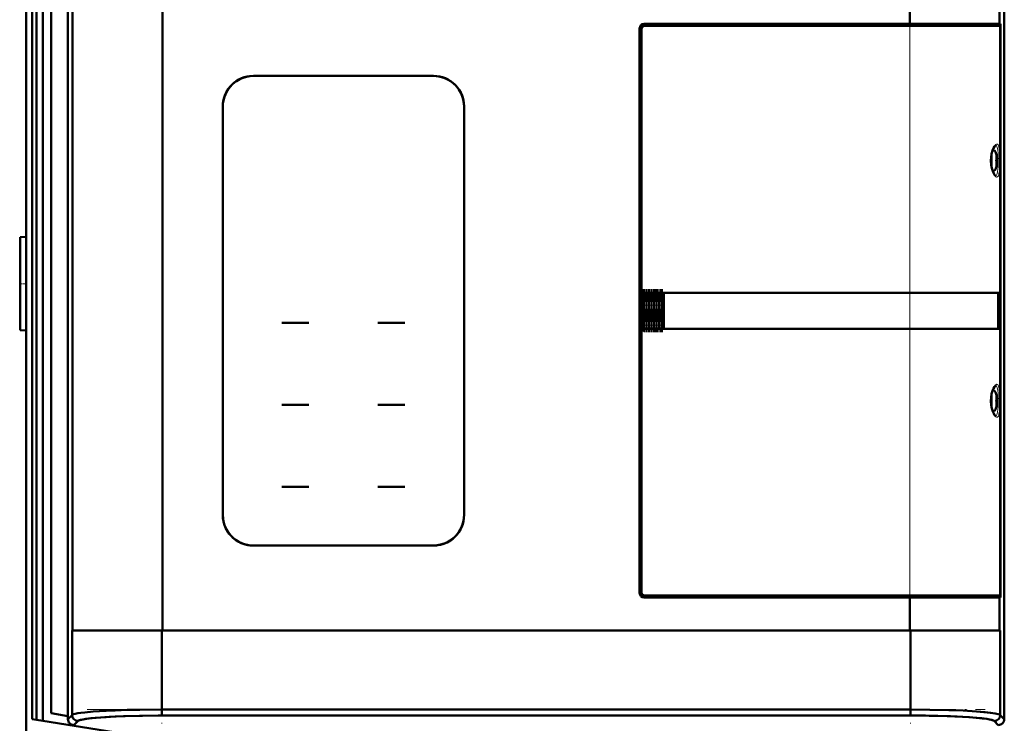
# Model space of a CAD drawing. Extents: x -2073 to 2460, y -1948 to 865.
# Tile 54 of 83: x -13 to 315, y 450 to 685. Entities that reach past the tile are written whole.
import ezdxf

# ---------------------------------------------------------------- set-up
doc = ezdxf.new("R2010")
doc.units = 0
doc.linetypes.add('DASHDOT', pattern=[18.5, 12, -3, 0.5, -3])

msp = doc.modelspace()

# ---------------------------------------------------------------- linework, layer by layer
at = {"color": 7, "lineweight": 50}
for p, q in [((3.45, 723.76), (3.45, 451.79)), ((3.45, 723.76), (3.45, 451.79)), ((315.41, 451.79), (315.41, 723.76)), ((315.41, 451.79), (315.41, 723.76)), ((-10.44, 719.78), (-10.44, 446.74)), ((-8.54, 451.78), (-8.54, 719.78)), ((-7, 451.53), (-7, 719.78)), ((-4.91, 451.2), (-4.91, 719.78)), ((-2.2, 717.78), (-2.2, 453.78)), ((3.43, 699.4), (3.43, 590.28)), ((315.43, 590.28), (315.43, 699.4)), ((4.97, 694.28), (4.97, 481.28)), ((4.97, 694.28), (4.97, 481.28)), ((34.9, 694.28), (34.9, 481.28)), ((34.9, 694.28), (34.9, 481.28)), ((283.96, 683.28), (283.96, 694.28)), ((283.96, 683.28), (283.96, 694.28)), ((313.88, 683.28), (313.88, 694.28)), ((313.88, 683.28), (313.88, 694.28)), ((283.96, 683.28), (195.43, 683.28)), ((283.96, 683.28), (195.43, 683.28)), ((195.43, 682.78), (195.43, 682.62)), ((195.43, 682.78), (283.96, 682.78)), ((195.43, 682.78), (283.96, 682.78)), ((195.43, 682.78), (195.43, 682.62)), ((195.58, 682.63), (283.96, 682.63)), ((313.88, 683.28), (283.96, 683.28)), ((283.96, 683.28), (313.88, 683.28)), ((283.96, 682.78), (283.96, 683.28)), ((283.96, 682.78), (283.96, 683.28)), ((283.96, 682.78), (283.96, 682.63)), ((283.96, 682.78), (283.96, 682.63)), ((313.88, 682.63), (283.96, 682.63)), ((313.59, 682.78), (313.59, 683.28)), ((313.59, 682.78), (313.59, 683.28)), ((313.91, 682.78), (313.59, 682.78)), ((313.91, 682.78), (313.59, 682.78)), ((313.59, 682.78), (313.59, 682.63)), ((313.59, 682.78), (313.59, 682.63)), ((313.91, 682.78), (313.71, 682.63)), ((313.91, 682.78), (313.71, 682.63)), ((313.88, 683.28), (314.21, 683.28)), ((313.88, 683.28), (314.21, 683.28)), ((314.03, 682.63), (313.88, 682.63)), ((313.91, 682.78), (313.91, 683.28)), ((313.91, 682.78), (313.91, 683.28)), ((314.21, 682.78), (313.91, 682.78)), ((314.21, 682.78), (313.91, 682.78)), ((314.21, 683.28), (314.21, 682.78)), ((314.21, 683.28), (314.21, 682.78)), ((314.21, 680.98), (314.21, 682.78)), ((314.21, 680.98), (314.21, 682.78)), ((193.93, 493.78), (193.93, 681.78)), ((193.93, 493.78), (193.93, 681.78)), ((193.93, 493.78), (193.93, 681.78)), ((194.43, 681.78), (194.59, 681.78)), ((194.43, 681.78), (194.43, 493.78)), ((194.43, 681.78), (194.59, 681.78)), ((194.43, 681.78), (194.43, 493.78)), ((194.58, 493.93), (194.58, 681.63)), ((314.1, 494.05), (314.1, 681.5)), ((314.12, 680.98), (314.1, 680.98)), ((314.12, 680.98), (314.1, 680.98)), ((314.1, 680.98), (314.21, 680.98)), ((314.21, 680.98), (314.12, 680.98)), ((314.12, 494.58), (314.12, 680.98)), ((314.21, 680.98), (314.12, 680.98)), ((314.12, 494.58), (314.12, 680.98)), ((59.92, 664.48), (59.9, 664.48)), ((59.92, 664.48), (59.9, 664.48)), ((59.92, 664.48), (59.9, 664.48)), ((65.12, 665.98), (65.13, 665.98)), ((65.12, 665.98), (65.13, 665.98)), ((125.23, 665.98), (65.23, 665.98)), ((65.23, 665.98), (125.23, 665.98)), ((65.23, 665.98), (125.23, 665.98)), ((125.33, 665.98), (125.34, 665.98)), ((125.33, 665.98), (125.34, 665.98)), ((130.55, 664.48), (130.54, 664.48)), ((130.55, 664.48), (130.54, 664.48)), ((130.55, 664.48), (130.54, 664.48)), ((133.93, 661.09), (133.93, 661.1)), ((133.93, 661.09), (133.93, 661.1)), ((133.93, 661.09), (133.93, 661.1)), ((55.03, 655.78), (55.03, 519.78)), ((55.03, 519.78), (55.03, 655.78)), ((55.03, 519.78), (55.03, 655.78)), ((135.43, 519.78), (135.43, 655.78)), ((135.43, 655.78), (135.43, 519.78)), ((135.43, 655.78), (135.43, 519.78)), ((312.81, 639.7), (312.82, 639.71)), ((312.81, 638.28), (312.96, 638.28)), ((312.81, 637.28), (312.96, 637.28)), ((312.96, 638.78), (312.97, 638.67)), ((312.98, 637.18), (312.98, 637.11)), ((312.82, 635.85), (312.81, 635.85)), ((-12.44, 612.28), (-10.51, 612.41)), ((-12.44, 581.28), (-12.44, 612.28)), ((-10.44, 612.41), (-10.51, 612.41)), ((194.63, 592.78), (194.63, 582.78)), ((194.73, 593.21), (194.73, 582.38)), ((195.59, 593.78), (195.63, 593.78)), ((195.63, 593.78), (195.84, 593.78)), ((195.84, 593.78), (196.03, 593.78)), ((196.03, 593.78), (196.18, 593.78)), ((196.25, 593.78), (196.18, 593.78)), ((196.25, 593.78), (196.41, 593.78)), ((196.41, 593.78), (196.63, 593.78)), ((196.63, 593.78), (196.85, 593.78)), ((196.85, 593.78), (197, 593.78)), ((197.07, 593.78), (197, 593.78)), ((197.07, 593.78), (197.23, 593.78)), ((197.23, 593.78), (197.45, 593.78)), ((197.45, 593.78), (197.67, 593.78)), ((197.67, 593.78), (197.82, 593.78)), ((197.89, 593.78), (197.82, 593.78)), ((197.89, 593.78), (198.05, 593.78)), ((198.05, 593.78), (198.27, 593.78)), ((198.27, 593.78), (198.49, 593.78)), ((198.49, 593.78), (198.64, 593.78)), ((198.71, 593.78), (198.64, 593.78)), ((198.71, 593.78), (198.87, 593.78)), ((198.87, 593.78), (199.09, 593.78)), ((199.09, 593.78), (199.31, 593.78)), ((199.31, 593.78), (199.46, 593.78)), ((199.53, 593.78), (199.46, 593.78)), ((199.53, 593.78), (199.69, 593.78)), ((199.69, 593.78), (199.91, 593.78)), ((199.91, 593.78), (200.13, 593.78)), ((200.13, 593.78), (200.28, 593.78)), ((200.35, 593.78), (200.28, 593.78)), ((200.35, 593.78), (200.51, 593.78)), ((200.51, 593.78), (200.73, 593.78)), ((200.73, 593.78), (200.95, 593.78)), ((200.95, 593.78), (201.1, 593.78)), ((201.17, 593.78), (201.1, 593.78)), ((201.17, 593.78), (201.33, 593.78)), ((201.33, 593.78), (201.59, 593.78)), ((201.59, 593.78), (201.81, 593.78)), ((201.81, 593.78), (201.81, 581.88)), ((201.93, 593.78), (201.81, 593.78)), ((283.96, 593.78), (201.93, 593.78)), ((201.93, 581.78), (201.93, 593.78)), ((313.69, 593.78), (283.96, 593.78)), ((313.39, 593.78), (313.39, 581.78)), ((313.69, 581.78), (313.69, 593.78)), ((3.43, 590.28), (3.45, 590.27)), ((3.44, 590.27), (3.44, 585.28)), ((315.41, 590.27), (315.43, 590.28)), ((315.42, 585.28), (315.42, 590.27)), ((3.45, 585.29), (3.43, 585.28)), ((3.43, 585.28), (3.43, 476.15)), ((315.43, 585.28), (315.41, 585.29)), ((315.43, 476.15), (315.43, 585.28)), ((-12.44, 581.28), (-10.51, 581.14)), ((-10.44, 581.15), (-10.51, 581.14)), ((79.23, 583.72), (74.73, 583.72)), ((79.23, 583.72), (74.73, 583.72)), ((79.23, 583.72), (83.73, 583.72)), ((79.23, 583.72), (83.73, 583.72)), ((106.73, 583.72), (111.23, 583.72)), ((106.73, 583.72), (111.23, 583.72)), ((115.73, 583.72), (111.23, 583.72)), ((115.73, 583.72), (111.23, 583.72)), ((194.75, 582.3), (194.72, 582.37)), ((195.33, 581.82), (195.34, 581.85)), ((195.34, 581.85), (195.36, 581.92)), ((195.43, 581.9), (195.36, 581.92)), ((195.41, 581.8), (195.42, 581.83)), ((195.42, 581.83), (195.43, 581.9)), ((195.59, 581.88), (195.56, 581.88)), ((195.59, 581.88), (195.81, 581.88)), ((195.67, 581.78), (195.63, 581.78)), ((195.81, 581.78), (195.67, 581.78)), ((195.81, 581.88), (196.03, 581.88)), ((195.95, 581.78), (195.81, 581.78)), ((196.18, 581.78), (195.95, 581.78)), ((196.18, 581.88), (196.03, 581.88)), ((196.18, 581.88), (196.18, 581.81)), ((196.18, 581.81), (196.18, 581.78)), ((196.25, 581.78), (196.18, 581.78)), ((196.41, 581.88), (196.25, 581.88)), ((196.25, 581.88), (196.25, 581.81)), ((196.25, 581.81), (196.25, 581.78)), ((196.49, 581.78), (196.25, 581.78)), ((196.41, 581.88), (196.63, 581.88)), ((196.63, 581.78), (196.49, 581.78)), ((196.63, 581.88), (196.85, 581.88)), ((196.77, 581.78), (196.63, 581.78)), ((197, 581.78), (196.77, 581.78)), ((197, 581.88), (196.85, 581.88)), ((197, 581.88), (197, 581.81)), ((197, 581.81), (197, 581.78)), ((197.07, 581.78), (197, 581.78)), ((197.23, 581.88), (197.07, 581.88)), ((197.07, 581.88), (197.07, 581.81)), ((197.07, 581.81), (197.07, 581.78)), ((197.31, 581.78), (197.07, 581.78)), ((197.23, 581.88), (197.45, 581.88)), ((197.45, 581.78), (197.31, 581.78)), ((197.45, 581.88), (197.67, 581.88)), ((197.59, 581.78), (197.45, 581.78)), ((197.82, 581.78), (197.59, 581.78)), ((197.82, 581.88), (197.67, 581.88)), ((197.82, 581.88), (197.82, 581.81)), ((197.82, 581.81), (197.82, 581.78)), ((197.89, 581.78), (197.82, 581.78)), ((198.05, 581.88), (197.89, 581.88)), ((197.89, 581.88), (197.89, 581.81)), ((197.89, 581.81), (197.89, 581.78)), ((198.13, 581.78), (197.89, 581.78)), ((198.05, 581.88), (198.27, 581.88)), ((198.27, 581.78), (198.13, 581.78)), ((198.27, 581.88), (198.49, 581.88)), ((198.41, 581.78), (198.27, 581.78)), ((198.64, 581.78), (198.41, 581.78)), ((198.64, 581.88), (198.49, 581.88)), ((198.64, 581.88), (198.64, 581.81)), ((198.64, 581.81), (198.64, 581.78)), ((198.71, 581.78), (198.64, 581.78)), ((198.87, 581.88), (198.71, 581.88)), ((198.71, 581.88), (198.71, 581.81)), ((198.71, 581.81), (198.71, 581.78)), ((198.95, 581.78), (198.71, 581.78)), ((198.87, 581.88), (199.09, 581.88)), ((199.09, 581.78), (198.95, 581.78)), ((199.09, 581.88), (199.31, 581.88)), ((199.23, 581.78), (199.09, 581.78)), ((199.46, 581.78), (199.23, 581.78)), ((199.46, 581.88), (199.31, 581.88)), ((199.46, 581.88), (199.46, 581.81)), ((199.46, 581.81), (199.46, 581.78)), ((199.53, 581.78), (199.46, 581.78)), ((199.69, 581.88), (199.53, 581.88)), ((199.53, 581.88), (199.53, 581.81)), ((199.53, 581.81), (199.53, 581.78)), ((199.77, 581.78), (199.53, 581.78)), ((199.69, 581.88), (199.91, 581.88)), ((199.91, 581.78), (199.77, 581.78)), ((199.91, 581.88), (200.13, 581.88)), ((200.05, 581.78), (199.91, 581.78)), ((200.28, 581.78), (200.05, 581.78)), ((200.28, 581.88), (200.13, 581.88)), ((200.28, 581.88), (200.28, 581.81)), ((200.28, 581.81), (200.28, 581.78)), ((200.35, 581.78), (200.28, 581.78)), ((200.51, 581.88), (200.35, 581.88)), ((200.35, 581.88), (200.35, 581.81)), ((200.35, 581.81), (200.35, 581.78)), ((200.59, 581.78), (200.35, 581.78)), ((200.51, 581.88), (200.73, 581.88)), ((200.73, 581.78), (200.59, 581.78)), ((200.73, 581.88), (200.95, 581.88)), ((200.87, 581.78), (200.73, 581.78)), ((201.1, 581.78), (200.87, 581.78)), ((201.1, 581.88), (200.95, 581.88)), ((201.1, 581.88), (201.1, 581.81)), ((201.1, 581.81), (201.1, 581.78)), ((201.17, 581.78), (201.1, 581.78)), ((201.33, 581.88), (201.17, 581.88)), ((201.17, 581.88), (201.17, 581.81)), ((201.17, 581.81), (201.17, 581.78)), ((201.41, 581.78), (201.17, 581.78)), ((201.33, 581.88), (201.59, 581.88)), ((201.56, 581.78), (201.41, 581.78)), ((201.58, 581.78), (201.56, 581.78)), ((201.7, 581.78), (201.58, 581.78)), ((201.59, 581.88), (201.81, 581.88)), ((201.93, 581.78), (201.7, 581.78)), ((283.96, 581.78), (201.93, 581.78)), ((313.69, 581.78), (283.96, 581.78)), ((312.81, 559.7), (312.82, 559.71)), ((312.81, 558.28), (312.96, 558.28)), ((312.96, 558.78), (312.97, 558.67)), ((79.23, 556.42), (74.73, 556.42)), ((79.23, 556.42), (74.73, 556.42)), ((79.23, 556.42), (83.73, 556.42)), ((79.23, 556.42), (83.73, 556.42)), ((111.23, 556.42), (106.73, 556.42)), ((111.23, 556.42), (106.73, 556.42)), ((111.23, 556.42), (115.73, 556.42)), ((111.23, 556.42), (115.73, 556.42)), ((312.81, 557.28), (312.96, 557.28)), ((312.82, 555.85), (312.81, 555.85)), ((312.98, 557.18), (312.98, 557.11)), ((74.73, 529.12), (79.23, 529.12)), ((74.73, 529.12), (79.23, 529.12)), ((83.73, 529.12), (79.23, 529.12)), ((83.73, 529.12), (79.23, 529.12)), ((111.23, 529.12), (106.73, 529.12)), ((111.23, 529.12), (106.73, 529.12)), ((111.23, 529.12), (115.73, 529.12)), ((111.23, 529.12), (115.73, 529.12)), ((133.93, 514.45), (133.93, 514.47)), ((133.93, 514.45), (133.93, 514.47)), ((133.93, 514.45), (133.93, 514.47)), ((59.9, 511.08), (59.92, 511.08)), ((59.9, 511.08), (59.92, 511.08)), ((65.23, 509.58), (125.23, 509.58)), ((125.23, 509.58), (65.23, 509.58)), ((125.23, 509.58), (65.23, 509.58)), ((130.54, 511.08), (130.55, 511.08)), ((130.54, 511.08), (130.55, 511.08)), ((194.43, 493.78), (194.59, 493.78)), ((194.43, 493.78), (194.59, 493.78)), ((195.43, 492.78), (195.43, 492.94)), ((195.43, 492.78), (195.43, 492.94)), ((195.43, 492.78), (283.96, 492.78)), ((195.43, 492.78), (283.96, 492.78)), ((283.96, 492.28), (195.43, 492.28)), ((283.96, 492.28), (195.43, 492.28)), ((283.96, 492.28), (195.43, 492.28)), ((195.58, 492.93), (283.96, 492.93)), ((313.88, 492.93), (283.96, 492.93)), ((283.96, 492.78), (283.96, 492.93)), ((283.96, 492.78), (283.96, 492.93)), ((283.96, 492.78), (283.96, 492.28)), ((283.96, 492.78), (283.96, 492.28)), ((283.96, 492.28), (313.59, 492.28)), ((283.96, 481.28), (283.96, 492.28)), ((313.88, 492.28), (283.96, 492.28)), ((283.96, 492.28), (313.88, 492.28)), ((283.96, 481.28), (283.96, 492.28)), ((313.59, 492.78), (313.59, 492.93)), ((313.59, 492.78), (313.59, 492.93)), ((313.91, 492.78), (313.59, 492.78)), ((313.59, 492.78), (313.59, 492.28)), ((313.91, 492.78), (313.59, 492.78)), ((313.59, 492.78), (313.59, 492.28)), ((313.91, 492.28), (313.59, 492.28)), ((313.71, 492.93), (313.91, 492.78)), ((313.71, 492.93), (313.91, 492.78)), ((314.03, 492.93), (313.88, 492.93)), ((313.88, 481.28), (313.88, 492.28)), ((313.88, 492.28), (314.21, 492.28)), ((313.88, 492.28), (314.21, 492.28)), ((313.88, 481.28), (313.88, 492.28)), ((313.91, 492.78), (313.91, 492.28)), ((313.91, 492.78), (313.91, 492.28)), ((314.21, 492.78), (313.91, 492.78)), ((313.91, 492.28), (314.21, 492.28)), ((314.12, 494.58), (314.1, 494.58)), ((314.12, 494.58), (314.1, 494.58)), ((314.21, 494.58), (314.12, 494.58)), ((314.21, 494.58), (314.12, 494.58)), ((314.21, 492.78), (314.21, 494.58)), ((314.21, 492.78), (314.21, 494.58)), ((314.21, 492.28), (314.21, 492.78)), ((314.21, 492.28), (314.21, 492.78)), ((4.8, 481.28), (4.97, 481.28)), ((4.8, 481.28), (4.8, 453.14)), ((4.8, 481.28), (4.8, 453.14)), ((4.97, 481.28), (4.8, 481.28)), ((4.97, 481.28), (4.8, 481.28)), ((4.97, 481.28), (34.9, 481.28)), ((34.9, 481.28), (4.97, 481.28)), ((34.73, 481.28), (34.73, 454.96)), ((34.73, 481.28), (34.73, 454.96)), ((34.9, 481.28), (283.96, 481.28)), ((34.9, 481.28), (283.96, 481.28)), ((283.96, 481.28), (313.88, 481.28)), ((313.88, 481.28), (283.96, 481.28)), ((284.13, 481.28), (284.13, 454.96)), ((284.13, 481.28), (284.13, 454.96)), ((313.88, 481.28), (314.06, 481.28)), ((313.88, 481.28), (314.06, 481.28)), ((313.88, 481.28), (314.06, 481.28)), ((314.06, 481.28), (314.06, 453.14)), ((314.06, 481.28), (314.06, 453.14)), ((3.43, 476.15), (3.45, 476.14)), ((3.44, 476.15), (3.44, 471.16)), ((315.41, 476.14), (315.43, 476.15)), ((315.42, 471.16), (315.42, 476.15)), ((3.45, 471.16), (3.43, 471.15)), ((3.43, 471.15), (3.43, 451.78)), ((315.43, 471.15), (315.41, 471.16)), ((315.43, 451.78), (315.43, 471.15)), ((3.43, 452.78), (-2.2, 453.78)), ((3.45, 451.79), (4.8, 453.14)), ((3.45, 451.79), (4.8, 453.14)), ((34.73, 452.97), (34.73, 454.96)), ((34.73, 454.96), (284.13, 454.96)), ((34.73, 454.96), (34.73, 452.97)), ((34.73, 454.96), (284.13, 454.96)), ((34.73, 452.97), (284.13, 452.97)), ((34.73, 452.97), (284.13, 452.97)), ((284.13, 454.96), (284.13, 452.97)), ((284.13, 452.97), (284.13, 454.96)), ((314.06, 453.14), (315.41, 451.79)), ((314.06, 453.14), (315.41, 451.79)), ((-7, 451.53), (-8.54, 451.78)), ((-4.91, 451.2), (-7, 451.53)), ((29.21, 445.8), (-4.91, 451.2)), ((5.45, 449.8), (6.79, 451.15)), ((5.45, 449.8), (6.79, 451.15)), ((312.06, 451.15), (313.41, 449.8)), ((312.06, 451.15), (313.41, 449.8))]:
    msp.add_line(p, q, dxfattribs=at)
at = {"color": 7, "linetype": 'DASHDOT', "lineweight": 18}
for p, q in [((34.9, 715.58), (34.9, 459.98)), ((283.96, 473.96), (283.96, 701.6)), ((34.73, 484.09), (34.73, 450.33)), ((284.13, 484.09), (284.13, 450.33)), ((9.79, 454.96), (309.07, 454.96))]:
    msp.add_line(p, q, dxfattribs=at)
at = {"color": 7, "linetype": 'DASHDOT', "lineweight": 18, "ltscale": 0.345007}
msp.add_line((283.96, 681.63), (283.96, 695.43), dxfattribs=at)
at = {"color": 7, "lineweight": 18}
for p, q in [((283.96, 593.78), (283.96, 682.63)), ((313.88, 638.57), (313.88, 682.63)), ((311.41, 640.86), (311.41, 640.33)), ((311.41, 640.33), (311.41, 637.78)), ((312.65, 640.35), (312.65, 639.65)), ((311.41, 635.23), (311.41, 637.78)), ((312.65, 639.65), (312.65, 637.78)), ((312.65, 637.78), (312.65, 635.9)), ((313.88, 558.57), (313.88, 636.98)), ((311.41, 634.69), (311.41, 635.23)), ((312.65, 635.9), (312.65, 635.21)), ((195.21, 582.03), (195.21, 593.68)), ((195.36, 581.92), (195.36, 593.74)), ((195.44, 593.76), (195.43, 581.9)), ((195.59, 593.78), (195.59, 581.88)), ((196.03, 581.88), (196.03, 593.78)), ((196.18, 581.88), (196.18, 593.78)), ((196.25, 593.78), (196.25, 581.88)), ((196.41, 593.78), (196.41, 581.88)), ((196.85, 581.88), (196.85, 593.78)), ((197, 581.88), (197, 593.78)), ((197.07, 593.78), (197.07, 581.88)), ((197.23, 593.78), (197.23, 581.88)), ((197.67, 581.88), (197.67, 593.78)), ((197.82, 581.88), (197.82, 593.78)), ((197.89, 593.78), (197.89, 581.88)), ((198.05, 593.78), (198.05, 581.88)), ((198.49, 581.88), (198.49, 593.78)), ((198.64, 581.88), (198.64, 593.78)), ((198.71, 593.78), (198.71, 581.88)), ((198.87, 593.78), (198.87, 581.88)), ((199.31, 581.88), (199.31, 593.78)), ((199.46, 581.88), (199.46, 593.78)), ((199.53, 593.78), (199.53, 581.88)), ((199.69, 593.78), (199.69, 581.88)), ((200.13, 581.88), (200.13, 593.78)), ((200.28, 581.88), (200.28, 593.78)), ((200.35, 593.78), (200.35, 581.88)), ((200.51, 593.78), (200.51, 581.88)), ((200.95, 581.88), (200.95, 593.78)), ((201.1, 581.88), (201.1, 593.78)), ((201.17, 581.88), (201.17, 593.78)), ((201.33, 593.78), (201.33, 581.88)), ((283.96, 593.78), (283.96, 581.78)), ((196.25, 581.88), (196.18, 581.88)), ((197.07, 581.88), (197, 581.88)), ((197.89, 581.88), (197.82, 581.88)), ((198.71, 581.88), (198.64, 581.88)), ((199.53, 581.88), (199.46, 581.88)), ((200.35, 581.88), (200.28, 581.88)), ((201.17, 581.88), (201.1, 581.88)), ((283.96, 492.93), (283.96, 581.78)), ((311.41, 560.86), (311.41, 560.33)), ((311.41, 560.33), (311.41, 557.78)), ((311.41, 555.23), (311.41, 557.78)), ((312.65, 560.35), (312.65, 559.65)), ((312.65, 559.65), (312.65, 557.78)), ((312.65, 557.78), (312.65, 555.9)), ((313.39, 558.5), (313.39, 557.78)), ((313.39, 557.05), (313.39, 557.78)), ((311.41, 554.69), (311.41, 555.23)), ((312.65, 555.9), (312.65, 555.21)), ((313.88, 492.93), (313.88, 556.98))]:
    msp.add_line(p, q, dxfattribs=at)
at = {"color": 7, "linetype": 'DASHDOT', "lineweight": 18, "ltscale": 0.027946}
for p, q in [((312.41, 637.78), (313.53, 637.78)), ((312.41, 557.78), (313.53, 557.78))]:
    msp.add_line(p, q, dxfattribs=at)
at = {"color": 7, "linetype": 'DASHDOT', "lineweight": 18, "ltscale": 0.000712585}
for p, q in [((312.98, 638.78), (312.95, 638.78)), ((312.98, 558.78), (312.95, 558.78))]:
    msp.add_line(p, q, dxfattribs=at)
at = {"color": 7, "linetype": 'DASHDOT', "lineweight": 18, "ltscale": 0.000715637}
for p, q in [((312.96, 636.78), (312.98, 636.78)), ((312.96, 556.78), (312.98, 556.78))]:
    msp.add_line(p, q, dxfattribs=at)
at = {"color": 7, "linetype": 'DASHDOT', "lineweight": 18, "ltscale": 0.059999}
msp.add_line((-12.64, 596.78), (-10.24, 596.78), dxfattribs=at)
at = {"color": 7, "linetype": 'DASHDOT', "lineweight": 18, "ltscale": 0.351382}
msp.add_line((194.99, 594.91), (194.99, 580.86), dxfattribs=at)
at = {"color": 7, "linetype": 'DASHDOT', "lineweight": 18, "ltscale": 0.35473}
msp.add_line((195.36, 580.73), (195.36, 594.92), dxfattribs=at)
at = {"color": 7, "linetype": 'DASHDOT', "lineweight": 18, "ltscale": 0.356979}
msp.add_line((195.43, 594.97), (195.43, 580.69), dxfattribs=at)
at = {"color": 7, "linetype": 'DASHDOT', "lineweight": 18, "ltscale": 0.357016}
for p, q in [((195.81, 594.97), (195.81, 580.69)), ((196.25, 594.97), (196.25, 580.69)), ((196.63, 594.97), (196.63, 580.69)), ((197.07, 594.97), (197.07, 580.69)), ((197.45, 594.97), (197.45, 580.69)), ((197.89, 594.97), (197.89, 580.69)), ((198.27, 594.97), (198.27, 580.69)), ((198.71, 594.97), (198.71, 580.69)), ((199.09, 594.97), (199.09, 580.69)), ((199.53, 594.97), (199.53, 580.69)), ((199.91, 594.97), (199.91, 580.69)), ((200.35, 594.97), (200.35, 580.69)), ((200.73, 594.97), (200.73, 580.69)), ((201.17, 594.97), (201.17, 580.69)), ((201.55, 594.97), (201.55, 580.69))]:
    msp.add_line(p, q, dxfattribs=at)
at = {"color": 7, "linetype": 'DASHDOT', "lineweight": 18, "ltscale": 0.356998}
for p, q in [((196.18, 580.69), (196.18, 594.97)), ((197, 580.69), (197, 594.97)), ((197.82, 580.69), (197.82, 594.97)), ((198.64, 580.69), (198.64, 594.97)), ((199.46, 580.69), (199.46, 594.97)), ((200.28, 580.69), (200.28, 594.97)), ((201.1, 580.69), (201.1, 594.97))]:
    msp.add_line(p, q, dxfattribs=at)
at = {"color": 7, "linetype": 'DASHDOT', "lineweight": 18, "ltscale": 0.002133}
for p, q in [((196.26, 581.88), (196.18, 581.88)), ((197.08, 581.88), (197, 581.88)), ((197.9, 581.88), (197.82, 581.88)), ((198.72, 581.88), (198.64, 581.88)), ((199.54, 581.88), (199.46, 581.88)), ((200.36, 581.88), (200.28, 581.88))]:
    msp.add_line(p, q, dxfattribs=at)
at = {"color": 7, "linetype": 'DASHDOT', "lineweight": 18, "ltscale": 0.002132}
msp.add_line((201.18, 581.88), (201.1, 581.88), dxfattribs=at)
at = {"color": 7, "linetype": 'DASHDOT', "lineweight": 18, "ltscale": 0.345006}
msp.add_line((283.96, 480.13), (283.96, 493.93), dxfattribs=at)
at = {"color": 7, "lineweight": 50}
for points in [[(283.96, 682.78), (312.61, 682.78), (313.59, 682.78)], [(283.96, 682.78), (311.14, 682.78), (313.59, 682.78)], [(65.23, 665.98), (64.06, 665.91), (62.91, 665.7), (61.79, 665.37), (60.71, 664.91), (60.14, 664.61), (59.59, 664.27), (58.89, 663.76), (58.24, 663.2), (57.64, 662.59), (56.91, 661.67), (56.29, 660.67), (55.79, 659.6), (55.41, 658.49), (55.2, 657.6), (55.07, 656.69), (55.03, 655.78)], [(65.23, 665.98), (64.06, 665.91), (62.91, 665.7), (61.79, 665.37), (60.71, 664.91), (60.14, 664.61), (59.59, 664.27), (58.89, 663.76), (58.24, 663.2), (57.64, 662.59), (56.95, 661.73), (56.36, 660.8), (55.88, 659.82), (55.49, 658.79), (55.22, 657.72), (55.08, 656.76), (55.03, 655.78)], [(65.23, 665.98), (64.07, 665.91), (62.92, 665.7), (61.8, 665.37), (60.73, 664.92), (59.81, 664.41), (58.95, 663.81), (58.16, 663.13), (57.44, 662.36), (56.81, 661.53), (56.27, 660.64), (55.82, 659.69), (55.47, 658.71), (55.22, 657.69), (55.08, 656.74), (55.03, 655.78)], [(135.43, 655.78), (135.36, 656.95), (135.15, 658.1), (134.82, 659.22), (134.36, 660.3), (134.06, 660.87), (133.72, 661.42), (133.22, 662.12), (132.65, 662.77), (132.04, 663.37), (131.12, 664.1), (130.12, 664.72), (129.05, 665.22), (127.94, 665.6), (127.05, 665.81), (126.14, 665.93), (125.23, 665.98)], [(135.43, 655.78), (135.36, 656.95), (135.15, 658.1), (134.82, 659.22), (134.36, 660.3), (134.06, 660.87), (133.72, 661.42), (133.22, 662.12), (132.65, 662.77), (132.04, 663.37), (131.18, 664.05), (130.26, 664.64), (129.27, 665.13), (128.24, 665.51), (127.18, 665.78), (126.21, 665.93), (125.23, 665.98)], [(132.44, 662.99), (131.54, 663.79), (130.55, 664.47), (129.49, 665.03), (128.37, 665.47), (127.34, 665.75), (126.29, 665.92), (125.23, 665.98)], [(135.43, 655.78), (135.36, 656.98), (135.14, 658.16), (134.79, 659.31), (134.31, 660.41), (133.78, 661.33), (133.16, 662.19), (132.45, 662.99)], [(312.49, 632.78), (312.51, 632.78), (312.5, 632.78), (312.43, 632.82), (312.21, 633.04), (311.91, 633.51), (311.57, 634.24), (311.25, 635.24), (311.03, 636.41), (310.94, 637.64), (311, 638.91), (311.19, 640.08), (311.48, 641.09), (311.83, 641.91), (312.14, 642.42), (312.39, 642.7), (312.49, 642.77), (312.51, 642.78), (312.51, 642.78), (312.5, 642.78), (312.49, 642.78)], [(312.96, 638.28), (312.96, 638.28), (312.96, 638.28), (312.97, 638.29), (312.97, 638.3), (312.98, 638.34), (312.98, 638.44)], [(312.98, 637.11), (312.97, 637.25), (312.97, 637.27), (312.96, 637.27), (312.96, 637.28), (312.96, 637.28)], [(312.96, 637.28), (312.96, 637.28), (312.96, 637.27), (312.97, 637.27), (312.97, 637.26), (312.98, 637.22)], [(195.21, 582.03), (194.78, 582.32), (194.74, 582.36), (194.73, 582.37)], [(312.49, 552.78), (312.51, 552.78), (312.5, 552.78), (312.43, 552.82), (312.21, 553.04), (311.91, 553.51), (311.57, 554.24), (311.25, 555.24), (311.03, 556.41), (310.94, 557.64), (311, 558.91), (311.19, 560.08), (311.48, 561.09), (311.83, 561.91), (312.14, 562.42), (312.39, 562.7), (312.49, 562.77), (312.51, 562.78), (312.51, 562.78), (312.5, 562.78), (312.49, 562.78)], [(312.96, 558.28), (312.96, 558.28), (312.96, 558.28), (312.97, 558.29), (312.97, 558.3), (312.98, 558.34), (312.98, 558.44)], [(312.98, 557.11), (312.97, 557.25), (312.97, 557.27), (312.96, 557.27), (312.96, 557.28), (312.96, 557.28)], [(312.96, 557.28), (312.96, 557.28), (312.96, 557.27), (312.97, 557.27), (312.97, 557.26), (312.98, 557.22)], [(55.03, 519.78), (55.1, 518.61), (55.3, 517.46), (55.64, 516.33), (56.1, 515.26), (56.4, 514.69), (56.74, 514.14), (57.24, 513.44), (57.8, 512.78), (58.42, 512.18), (59.34, 511.45), (60.34, 510.84), (61.41, 510.33), (62.52, 509.95), (63.41, 509.75), (64.32, 509.62), (65.23, 509.58)], [(55.03, 519.78), (55.1, 518.61), (55.3, 517.46), (55.64, 516.33), (56.1, 515.26), (56.4, 514.69), (56.74, 514.14), (57.24, 513.44), (57.8, 512.78), (58.42, 512.18), (59.28, 511.5), (60.2, 510.91), (61.19, 510.42), (62.22, 510.04), (63.28, 509.77), (64.25, 509.63), (65.23, 509.58)], [(55.03, 519.78), (55.1, 518.61), (55.3, 517.47), (55.63, 516.35), (56.09, 515.28), (56.59, 514.36), (57.19, 513.5), (57.88, 512.71), (58.64, 511.99), (59.48, 511.36), (60.37, 510.82), (61.31, 510.37), (62.3, 510.02), (63.31, 509.76), (64.27, 509.62), (65.23, 509.58)], [(125.23, 509.58), (126.4, 509.65), (127.55, 509.85), (128.67, 510.19), (129.75, 510.64), (130.32, 510.95), (130.87, 511.29), (131.57, 511.79), (132.22, 512.35), (132.82, 512.97), (133.55, 513.89), (134.17, 514.89), (134.67, 515.95), (135.05, 517.07), (135.26, 517.96), (135.39, 518.86), (135.43, 519.78)], [(125.23, 509.58), (126.4, 509.65), (127.55, 509.85), (128.67, 510.19), (129.75, 510.64), (130.32, 510.95), (130.87, 511.29), (131.57, 511.79), (132.22, 512.35), (132.82, 512.97), (133.51, 513.82), (134.09, 514.75), (134.58, 515.73), (134.96, 516.76), (135.24, 517.83), (135.38, 518.8), (135.43, 519.78)], [(132.45, 512.57), (133.24, 513.47), (133.92, 514.45), (134.48, 515.52), (134.92, 516.63), (135.2, 517.66), (135.37, 518.71), (135.43, 519.78)], [(125.23, 509.58), (126.43, 509.65), (127.61, 509.87), (128.76, 510.22), (129.86, 510.7), (130.78, 511.23), (131.65, 511.85), (132.44, 512.56)], [(313.59, 492.78), (287.85, 492.78), (283.96, 492.78)], [(313.59, 492.78), (295.73, 492.77), (283.96, 492.78)], [(4.8, 453.14), (4.97, 453.26), (5.26, 453.37), (5.87, 453.54), (6.71, 453.71), (7.78, 453.87), (9.07, 454.02), (11.81, 454.27), (15.68, 454.52), (20.93, 454.74), (26.98, 454.9), (34.73, 454.96)], [(4.8, 453.14), (4.97, 453.26), (5.26, 453.37), (5.87, 453.54), (6.71, 453.71), (7.78, 453.87), (9.07, 454.02), (11.82, 454.27), (16.16, 454.54), (19.16, 454.68), (23.12, 454.81), (27.34, 454.9), (34.73, 454.96)], [(6.79, 451.15), (6.96, 451.26), (7.23, 451.38), (7.59, 451.49), (8.39, 451.68), (9.42, 451.85), (11.02, 452.05), (12.88, 452.24), (17.19, 452.54), (22, 452.75), (28.27, 452.92), (34.73, 452.97)], [(6.79, 451.15), (7.08, 451.32), (7.44, 451.45), (7.94, 451.58), (9.02, 451.79), (10.48, 451.99), (12.61, 452.21), (16.14, 452.47), (19.19, 452.64), (22.51, 452.77), (27.27, 452.9), (33.51, 452.97), (34.73, 452.97)], [(284.13, 454.96), (290.61, 454.92), (296.95, 454.78), (301.73, 454.59), (306.16, 454.33), (308.64, 454.13), (310.77, 453.91), (312.4, 453.66), (313.39, 453.44), (313.82, 453.29), (314.06, 453.14)], [(284.13, 454.96), (290.66, 454.92), (297, 454.77), (301.77, 454.59), (306.18, 454.33), (309.02, 454.1), (310.9, 453.89), (312.37, 453.67), (313.37, 453.45), (313.81, 453.29), (314.06, 453.14)], [(284.13, 452.97), (290.36, 452.92), (296.41, 452.77), (301.49, 452.55), (303.85, 452.4), (306.03, 452.23), (307.98, 452.04), (309.63, 451.82), (310.6, 451.65), (311.35, 451.47), (311.67, 451.36), (311.91, 451.26), (312.06, 451.15)], [(284.13, 452.97), (289.13, 452.94), (293.31, 452.86), (297.49, 452.73), (299.68, 452.64), (303.66, 452.41), (306.25, 452.21), (308.08, 452.02), (309.56, 451.83), (310.54, 451.66), (311.26, 451.49), (311.78, 451.32), (312.06, 451.15)]]:
    msp.add_lwpolyline(points, dxfattribs=at)
at = {"color": 7, "lineweight": 18}
for points in [[(312.97, 632.28), (312.83, 632.3), (312.6, 632.42), (312.32, 632.69), (312.24, 632.81), (311.86, 633.41), (311.48, 634.26), (311.15, 635.39), (311.02, 636.09), (310.93, 636.8), (310.89, 637.6), (310.91, 638.41), (311.02, 639.49), (311.24, 640.51), (311.51, 641.36), (311.83, 642.08), (312.14, 642.61), (312.42, 642.96), (312.55, 643.08), (312.83, 643.25), (312.97, 643.28)], [(312.97, 643.28), (313.11, 643.25), (313.23, 643.17), (313.39, 642.97), (313.53, 642.66), (313.64, 642.25), (313.72, 641.75), (313.83, 640.51), (313.88, 638.57)], [(312.5, 642.78), (312.65, 642.74), (312.79, 642.64), (312.92, 642.46), (313.04, 642.22), (313.17, 641.69), (313.24, 641.27), (313.33, 640.31), (313.39, 638.5)], [(313.39, 637.05), (313.35, 635.58), (313.3, 634.89), (313.2, 633.98), (313.09, 633.52), (312.96, 633.16), (312.8, 632.92), (312.61, 632.8), (312.5, 632.78)], [(313.88, 636.98), (313.85, 635.47), (313.78, 634.31), (313.66, 633.42), (313.58, 633.05), (313.45, 632.7), (313.32, 632.47), (313.2, 632.36), (312.97, 632.28)], [(312.97, 552.28), (312.83, 552.3), (312.6, 552.42), (312.32, 552.69), (312.24, 552.81), (311.86, 553.41), (311.48, 554.26), (311.15, 555.39), (311.02, 556.09), (310.93, 556.8), (310.89, 557.6), (310.91, 558.41), (311.02, 559.49), (311.24, 560.51), (311.51, 561.36), (311.83, 562.08), (312.14, 562.61), (312.42, 562.96), (312.55, 563.08), (312.83, 563.25), (312.97, 563.28)], [(312.5, 562.78), (312.65, 562.74), (312.79, 562.64), (312.92, 562.46), (313.04, 562.22), (313.17, 561.69), (313.24, 561.27), (313.33, 560.31), (313.39, 558.5)], [(312.97, 563.28), (313.11, 563.25), (313.23, 563.17), (313.39, 562.97), (313.53, 562.66), (313.64, 562.25), (313.72, 561.75), (313.83, 560.51), (313.88, 558.57)], [(313.39, 557.05), (313.35, 555.58), (313.3, 554.89), (313.2, 553.98), (313.09, 553.52), (312.96, 553.16), (312.8, 552.92), (312.61, 552.8), (312.5, 552.78)], [(313.88, 556.98), (313.85, 555.47), (313.78, 554.31), (313.66, 553.42), (313.58, 553.05), (313.45, 552.7), (313.32, 552.47), (313.2, 552.36), (312.97, 552.28)]]:
    msp.add_lwpolyline(points, dxfattribs=at)
at = {"color": 7, "lineweight": 50}
for centre, radius, start, end in [((195.43, 681.78), 1.5, 90, 180), ((195.43, 681.78), 1.5, 90.0001, 179.9999), ((195.43, 681.78), 1, 90, 180), ((195.43, 681.78), 1, 135, 180), ((195.58, 681.63), 1, 90, 180), ((195.43, 681.78), 1, 90, 135), ((195.43, 681.78), 0.796, 117.5171, 152.4804), ((195.43, 681.78), 0.796, 117.5415, 135), ((195.43, 681.78), 0.796, 135, 152.4006), ((299.48, 681.53), 14.62, 359.8945, 2.8215), ((65.23, 655.78), 10.2, 90, 180), ((65.23, 655.78), 10.2, 90, 180), ((125.23, 655.78), 10.2, 0, 90), ((125.23, 655.78), 10.2, 0, 90), ((311.41, 639.98), 1.3, 16.6015, 83.6576), ((304.03, 637.78), 9, 12.3778, 16.6016), ((304.03, 637.78), 8.99, 6.3897, 12.3492), ((304.03, 637.78), 8.99, 6.3897, 12.3492), ((302.91, 637.78), 9.91, 357.107, 2.8907), ((302.92, 637.78), 9.9, 357.1058, 0.0007), ((304.03, 637.78), 8.99, 347.6508, 353.6103), ((304.03, 637.78), 8.99, 347.6501, 353.6109), ((309.45, 638.36), 3.54, 1.321, 6.7259), ((309.44, 637.19), 3.54, 353.2795, 358.6824), ((310.23, 638.4), 2.75, 0.9155, 4.1829), ((311.97, 638.42), 1.01, 354.9811, 1.4067), ((311.41, 635.58), 1.3, 276.3425, 343.3985), ((304.03, 637.78), 9, 343.3984, 347.6222), ((-11.44, 612.78), 1, 338.5339, 360), ((195.63, 592.78), 1, 105.3848, 180), ((195.63, 592.78), 1, 92.2104, 105.3848), ((-11.44, 580.78), 1, 0, 21.4662), ((195.63, 582.78), 1, 180, 203.8493), ((194.93, 582.4), 0.202, 186.2295, 209.5182), ((195.63, 582.78), 1, 208.6688, 270), ((195.7, 581.87), 0.133, 178.6853, 210.5814), ((195.63, 581.83), 0.0566, 208.0436, 265.5377), ((201.7, 581.89), 0.117, 268.3864, 311.0368), ((201.72, 581.88), 0.0957, 312.1213, 359.8386), ((311.41, 559.98), 1.3, 16.6015, 83.6576), ((304.03, 557.78), 9, 12.3778, 16.6016), ((304.03, 557.78), 8.99, 6.3897, 12.3492), ((304.03, 557.78), 8.99, 6.3897, 12.3492), ((302.91, 557.78), 9.91, 357.107, 2.8907), ((302.92, 557.78), 9.9, 357.1058, 0.0007), ((309.45, 558.36), 3.54, 1.321, 6.7259), ((310.23, 558.4), 2.75, 0.9155, 4.1829), ((311.97, 558.42), 1.01, 354.9811, 1.4067), ((311.41, 555.58), 1.3, 276.3425, 343.3985), ((304.03, 557.78), 9, 343.3984, 347.6222), ((304.03, 557.78), 8.99, 347.6508, 353.6103), ((304.03, 557.78), 8.99, 347.6501, 353.6109), ((309.44, 557.19), 3.54, 353.2795, 358.6824), ((65.23, 519.78), 10.2, 180, 270), ((65.23, 519.78), 10.2, 180, 270), ((125.23, 519.78), 10.2, 270, 360), ((125.23, 519.78), 10.2, 270, 360), ((195.43, 493.78), 1.5, 180, 270), ((195.43, 493.78), 1.5, 180.0001, 269.9999), ((195.43, 493.78), 1.5, 180.0001, 269.9999), ((195.43, 493.78), 1, 180, 225), ((195.43, 493.78), 1, 180, 270), ((195.58, 493.93), 1, 180, 270), ((195.43, 493.78), 0.796, 207.5412, 225), ((195.43, 493.78), 0.796, 207.5229, 242.4768), ((195.43, 493.78), 1, 225, 270), ((195.43, 493.78), 0.796, 225, 242.3969), ((299.46, 494.02), 14.64, 357.1815, 0.1057), ((6.81, 453.15), 2.01, 180.3403, 269.6593), ((312.05, 453.15), 2.01, 270.341, 359.659), ((312.05, 453.15), 2.01, 270.3408, 359.6597), ((5.43, 451.78), 2, 179.9994, 269.9996), ((5.45, 451.79), 2, 179.9606, 224.9724), ((5.45, 451.79), 2, 179.9605, 224.9725), ((313.43, 451.78), 2, 269.9994, 359.9998), ((313.41, 451.79), 2, 315.0276, 0.0394), ((313.41, 451.79), 2, 315.0275, 0.0395)]:
    msp.add_arc(centre, radius, start, end, dxfattribs=at)
at = {"color": 7, "lineweight": 18}
for centre, radius, start, end in [((312.49, 643.25), 0.476, 271.8931, 316.2302), ((248.71, 637.78), 64.68, 359.3595, 0.6405), ((235.66, 637.78), 78.22, 359.4174, 0.5826), ((-11.44, 612.78), 1, 338.5329, 359.6143), ((-11.44, 580.78), 1, 0.3857, 21.4671), ((195.11, 582.01), 0.0706, 241.5688, 307.4475), ((195.08, 582.06), 0.135, 302.9543, 345.0371), ((195.6, 582.41), 0.544, 224.244, 244.5643), ((195.57, 582.29), 0.412, 251.4757, 269.8438), ((195.71, 581.87), 0.116, 178.9641, 216.3471), ((195.67, 581.85), 0.0708, 215.8026, 268.2054), ((195.95, 581.85), 0.0707, 271.8671, 324.2297), ((195.91, 581.87), 0.116, 323.7495, 1.0428), ((196.53, 581.87), 0.116, 178.9572, 216.2505), ((196.49, 581.85), 0.0707, 215.7703, 268.1329), ((196.77, 581.85), 0.0707, 271.8671, 324.2297), ((196.73, 581.87), 0.116, 323.7495, 1.0428), ((197.35, 581.87), 0.116, 178.9572, 216.2505), ((197.31, 581.85), 0.0707, 215.7703, 268.1329), ((197.59, 581.85), 0.0707, 271.8671, 324.2297), ((197.55, 581.87), 0.116, 323.7495, 1.0428), ((198.17, 581.87), 0.116, 178.9572, 216.2505), ((198.13, 581.85), 0.0707, 215.7703, 268.1329), ((198.41, 581.85), 0.0707, 271.8671, 324.2297), ((198.37, 581.87), 0.116, 323.7495, 1.0428), ((198.99, 581.87), 0.116, 178.9572, 216.2505), ((198.95, 581.85), 0.0707, 215.7703, 268.1329), ((199.23, 581.85), 0.0707, 271.8671, 324.2297), ((199.19, 581.87), 0.116, 323.7495, 1.0428), ((199.81, 581.87), 0.116, 178.9572, 216.2505), ((199.77, 581.85), 0.0707, 215.7703, 268.1329), ((200.05, 581.85), 0.0707, 271.8671, 324.2297), ((200.01, 581.87), 0.116, 323.7495, 1.0428), ((200.63, 581.87), 0.116, 178.9572, 216.2505), ((200.59, 581.85), 0.0707, 215.7703, 268.1329), ((200.87, 581.85), 0.0707, 271.8671, 324.2297), ((200.83, 581.87), 0.116, 323.7495, 1.0428), ((201.45, 581.87), 0.116, 178.9572, 216.2505), ((201.41, 581.85), 0.0707, 215.7703, 268.1329), ((312.49, 563.25), 0.476, 271.8931, 316.2302), ((235.66, 557.78), 78.22, 359.4174, 0.5826)]:
    msp.add_arc(centre, radius, start, end, dxfattribs=at)
at = {"color": 7, "lineweight": 50}
for centre, major_axis, ratio, start_param, end_param in [((314.03, 681.38), (0, 1.25), 0.055857, 5.486476, 6.283317), ((314.03, 494.18), (0, 1.25), 0.055857, 3.141461, 3.9383), ((6.79, 453.14), (1.41, -1.41), 0.995146, 3.929424, 5.495354)]:
    msp.add_ellipse(centre, major_axis=major_axis, ratio=ratio, start_param=start_param, end_param=end_param, dxfattribs=at)
at = {"color": 7, "lineweight": 18}
for centre in [(313.39, 638.57), (313.39, 558.57)]:
    msp.add_ellipse(centre, major_axis=(0.5, 0.005), ratio=0.144606, start_param=4.710867, end_param=6.2127, dxfattribs=at)

doc.saveas('drawing.dxf')
